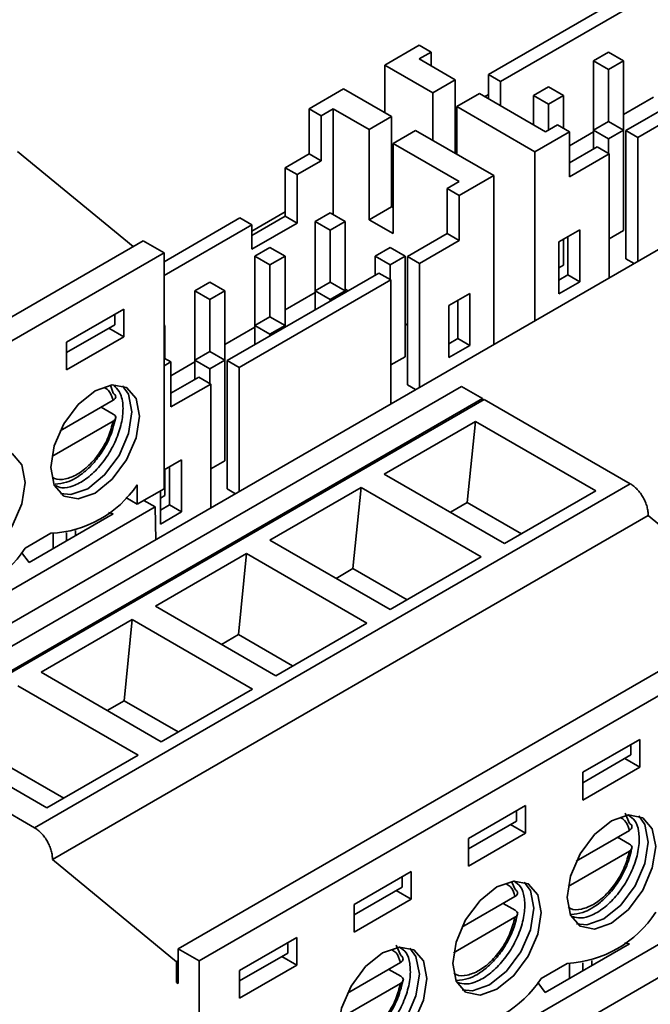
# Model space of a CAD drawing. Header units: millimetres. Extents: x 11 to 199, y 5 to 292.
# Tile 16 of 23: x 101 to 110, y 207 to 222. Entities that reach past the tile are written whole.
import ezdxf

# ---------------------------------------------------------------- set-up
doc = ezdxf.new("R2010")
doc.units = ezdxf.units.MM

msp = doc.modelspace()

# ---------------------------------------------------------------- linework, layer by layer
at = {"color": 7, "linetype": 'Continuous', "lineweight": 35}
for p, q in [((93.299, 208.8668), (119.8862, 224.2153)), ((112.1364, 224.0278), (107.8938, 221.5786)), ((112.325, 223.9189), (108.0823, 221.4697)), ((110.0504, 220.701), (114.3166, 223.1638)), ((110.239, 220.5921), (114.5052, 223.055)), ((106.8095, 222.0414), (106.2674, 221.7284)), ((106.8095, 222.0414), (106.9981, 221.9325)), ((106.8095, 221.8237), (106.9981, 221.9325)), ((106.9981, 221.9325), (106.9981, 221.7148)), ((109.5437, 221.7963), (109.7794, 221.9323)), ((109.7794, 221.9323), (110.0151, 221.7963)), ((107.3752, 221.4971), (106.8095, 221.8237)), ((109.7794, 221.6602), (109.5437, 221.7963)), ((109.5437, 221.7963), (109.5437, 220.7077)), ((110.0151, 221.7963), (109.7794, 221.6602)), ((110.0151, 220.7077), (110.0151, 221.7963)), ((106.2674, 221.7284), (106.2674, 220.9817)), ((107.0217, 221.293), (106.2674, 221.7284)), ((109.7794, 221.6602), (109.7794, 220.8438)), ((107.0217, 221.293), (107.3752, 221.4971)), ((107.3752, 221.4971), (107.3752, 220.3421)), ((107.8938, 221.5786), (108.0823, 221.4697)), ((107.8938, 221.5786), (107.8938, 221.1977)), ((108.0823, 221.0889), (108.0823, 221.4697)), ((105.6206, 221.355), (105.0785, 221.0421)), ((105.6206, 221.355), (106.3749, 220.9196)), ((108.6009, 221.252), (108.8366, 221.3881)), ((108.8366, 221.3881), (109.0723, 221.252)), ((107.0217, 220.5462), (107.0217, 221.293)), ((107.7523, 221.2794), (107.3988, 221.0753)), ((107.7523, 221.2794), (108.7894, 220.6807)), ((107.8938, 221.2653), (107.8352, 221.2315)), ((108.8366, 221.1159), (108.6009, 221.252)), ((108.6009, 221.252), (108.6009, 220.7895)), ((109.0723, 221.252), (108.8366, 221.1159)), ((109.0723, 220.7351), (109.0723, 221.252)), ((110.4865, 221.2245), (110.0151, 220.9524)), ((105.0785, 221.0421), (105.2671, 220.9332)), ((105.0785, 221.0421), (105.0785, 220.3344)), ((105.4556, 221.0421), (105.2671, 220.9332)), ((105.4556, 221.0421), (105.4556, 219.3819)), ((105.4556, 221.0421), (106.0213, 220.7155)), ((108.6244, 220.3677), (107.3988, 221.0753)), ((107.3988, 221.0753), (107.3988, 220.3285)), ((108.8366, 221.1159), (108.8366, 220.7079)), ((105.2671, 220.9332), (105.2671, 220.2256)), ((106.0213, 220.7155), (106.3749, 220.9196)), ((106.3749, 219.5043), (106.3749, 220.9196)), ((107.3988, 220.9796), (107.3752, 220.966)), ((107.3988, 220.9118), (107.3752, 220.8982)), ((106.0213, 219.3002), (106.0213, 220.7155)), ((106.752, 220.7019), (106.3985, 220.4978)), ((107.9777, 219.9944), (106.752, 220.7019)), ((107.3752, 220.6804), (107.3988, 220.6941)), ((108.978, 220.7895), (108.7894, 220.6807)), ((108.978, 220.7895), (109.1665, 220.6807)), ((109.5437, 220.7077), (109.7794, 220.8438)), ((109.5437, 220.7077), (109.7794, 220.5716)), ((109.5437, 220.4084), (109.5437, 220.7077)), ((110.0151, 220.7077), (109.7794, 220.8438)), ((110.0151, 220.7077), (109.7794, 220.5716)), ((110.0151, 220.7077), (110.0151, 219.1291)), ((110.239, 220.5921), (110.0504, 220.701)), ((110.0504, 218.6868), (110.0504, 220.701)), ((108.6244, 220.3677), (109.1665, 220.6807)), ((109.1665, 220.6807), (109.1665, 219.973)), ((109.5437, 220.6802), (109.1665, 220.4625)), ((109.7794, 220.3404), (109.7794, 220.5716)), ((110.239, 218.646), (110.239, 220.5921)), ((107.4355, 219.8991), (106.3985, 220.4978)), ((106.3985, 220.4978), (106.3985, 219.0825)), ((109.1665, 220.1907), (109.6026, 220.4424)), ((109.7912, 220.3336), (109.6026, 220.4424)), ((100.5033, 220.3703), (102.3162, 218.8787)), ((105.0785, 220.3344), (104.7014, 220.1167)), ((105.0785, 220.3344), (105.2671, 220.2256)), ((108.6244, 217.714), (108.6244, 220.3677)), ((109.1665, 219.973), (109.7912, 220.3336)), ((109.7912, 220.3336), (109.7912, 218.3875)), ((104.7014, 220.1167), (104.89, 220.0078)), ((104.7014, 220.1167), (104.7014, 219.3546)), ((105.2671, 220.2256), (104.89, 220.0078)), ((104.89, 220.0078), (104.89, 219.2457)), ((107.9777, 219.9944), (107.4355, 219.6814)), ((107.9777, 217.3406), (107.9777, 219.9944)), ((107.4355, 219.8991), (107.247, 219.7903)), ((107.4355, 219.6814), (107.247, 219.7903)), ((107.247, 219.0826), (107.247, 219.7903)), ((107.4355, 218.9737), (107.4355, 219.6814)), ((106.3749, 219.5043), (106.0213, 219.3002)), ((106.3985, 219.4907), (106.3749, 219.5043)), ((103.9943, 219.3274), (102.8059, 218.6414)), ((103.9943, 219.3274), (104.1829, 219.2186)), ((104.7014, 219.4224), (104.1829, 219.1231)), ((104.7014, 219.3546), (104.1829, 219.0552)), ((104.7014, 219.3546), (104.89, 219.2457)), ((105.1728, 219.273), (105.4085, 219.4091)), ((105.4085, 219.4091), (105.6442, 219.273)), ((104.1829, 219.2186), (102.8059, 218.4237)), ((104.89, 219.2457), (104.1829, 218.8375)), ((104.1829, 218.8375), (104.1829, 219.2186)), ((105.4085, 219.1369), (105.1728, 219.273)), ((105.1728, 219.273), (105.1728, 218.1845)), ((105.6442, 219.273), (105.4085, 219.1369)), ((105.6442, 218.1845), (105.6442, 219.273)), ((106.3985, 219.0825), (106.0213, 219.3002)), ((105.4085, 219.1369), (105.4085, 218.3205)), ((106.6224, 218.722), (107.247, 219.0826)), ((107.4355, 218.9737), (107.247, 219.0826)), ((109.3315, 219.1428), (109.0016, 218.9524)), ((109.0723, 218.9932), (109.0723, 218.5848)), ((109.143, 218.4352), (109.143, 219.034)), ((109.3315, 218.3263), (109.3315, 219.1428)), ((109.7912, 218.9998), (110.0151, 219.1291)), ((93.1232, 213.5717), (102.4759, 218.9709)), ((102.4759, 218.9709), (102.8059, 218.7804)), ((104.23, 218.7287), (104.4657, 218.8648)), ((104.4657, 218.8648), (104.7014, 218.7287)), ((106.1156, 218.7287), (106.3513, 218.8648)), ((106.587, 218.7287), (106.3513, 218.8648)), ((106.8109, 218.6132), (107.4355, 218.9737)), ((109.0016, 218.9524), (109.0016, 218.1358)), ((102.8059, 218.7804), (93.4532, 213.3812)), ((102.8059, 218.7804), (102.8059, 215.0787)), ((104.4657, 218.5927), (104.23, 218.7287)), ((104.23, 218.7287), (104.23, 217.6402)), ((104.7014, 218.7287), (104.4657, 218.5927)), ((104.7014, 217.6402), (104.7014, 218.7287)), ((106.1156, 218.7287), (106.3513, 218.5927)), ((106.1156, 218.4295), (106.1156, 218.7287)), ((106.587, 218.7287), (106.3513, 218.5927)), ((106.587, 218.7287), (106.587, 217.1501)), ((106.8109, 218.6132), (106.6224, 218.722)), ((106.6224, 216.7079), (106.6224, 218.722)), ((110.18, 218.612), (110.0504, 218.6868)), ((104.4657, 218.5927), (104.4657, 217.7763)), ((106.3513, 218.3614), (106.3513, 218.5927)), ((106.8109, 216.6671), (106.8109, 218.6132)), ((109.0016, 218.544), (109.0723, 218.5848)), ((103.1985, 203.1519), (129.7857, 218.5004)), ((103.7939, 217.0892), (106.1745, 218.4635)), ((106.3631, 218.3546), (106.1745, 218.4635)), ((109.0016, 218.3535), (109.143, 218.4352)), ((109.3315, 218.3263), (109.143, 218.4352)), ((103.2872, 218.1845), (103.5229, 218.3205)), ((103.5229, 218.3205), (103.7586, 218.1845)), ((103.9825, 216.9803), (106.3631, 218.3546)), ((105.1728, 218.1845), (105.4085, 218.3205)), ((105.6442, 218.1845), (105.4085, 218.3205)), ((106.3631, 218.3546), (106.3631, 216.4085)), ((109.0016, 218.1358), (109.3315, 218.3263)), ((103.5229, 218.0484), (103.2872, 218.1845)), ((103.2872, 218.1845), (103.2872, 217.0959)), ((103.7586, 218.1845), (103.5229, 218.0484)), ((103.7586, 217.0959), (103.7586, 218.1845)), ((105.1728, 218.157), (104.7014, 217.8849)), ((105.1728, 218.1845), (105.4085, 218.0484)), ((105.1728, 217.8852), (105.1728, 218.1845)), ((105.6442, 218.1845), (105.4085, 218.0484)), ((105.6911, 218.1844), (105.6442, 218.2114)), ((105.6442, 218.1845), (105.6442, 218.1573)), ((107.6005, 218.1436), (107.2706, 217.9531)), ((107.6005, 217.327), (107.6005, 218.1436)), ((103.5229, 218.0484), (103.5229, 217.232)), ((105.4085, 218.0213), (105.4085, 218.0484)), ((107.2706, 217.9531), (107.2706, 217.1365)), ((107.412, 217.4359), (107.412, 218.0347)), ((101.2738, 217.3788), (102.1695, 217.8958)), ((102.0281, 217.8142), (102.0281, 217.6509)), ((102.1695, 217.8958), (102.1695, 217.4604)), ((104.23, 217.6402), (104.4657, 217.7763)), ((104.7014, 217.6402), (104.4657, 217.7763)), ((101.2738, 217.2155), (102.0281, 217.6509)), ((102.8059, 217.6459), (102.8158, 217.6402)), ((102.8158, 217.6402), (102.8059, 217.6345)), ((102.8158, 217.1233), (102.8158, 217.6402)), ((104.23, 217.6127), (103.7586, 217.3406)), ((104.23, 217.6402), (104.4657, 217.5041)), ((104.23, 217.3409), (104.23, 217.6402)), ((104.7014, 217.6402), (104.4657, 217.5041)), ((104.7014, 217.6402), (104.7014, 217.6131)), ((106.6224, 217.6467), (106.587, 217.6672)), ((102.1695, 217.4604), (101.2738, 216.9433)), ((101.9338, 217.5964), (102.1695, 217.4604)), ((104.4657, 217.477), (104.4657, 217.5041)), ((101.2738, 216.9433), (101.2738, 217.3788)), ((107.2706, 217.3542), (107.412, 217.4359)), ((107.2706, 217.1365), (107.6005, 217.327)), ((107.6005, 217.327), (107.412, 217.4359)), ((103.2872, 217.0959), (103.5229, 217.232)), ((103.7586, 217.0959), (103.5229, 217.232)), ((106.3631, 217.0208), (106.587, 217.1501)), ((102.8059, 217.129), (102.9101, 217.0689)), ((102.8059, 217.0088), (102.9101, 217.0689)), ((102.9101, 217.0689), (102.9101, 216.3612)), ((103.2872, 217.0685), (102.9101, 216.8507)), ((103.2872, 217.0959), (103.5229, 216.9599)), ((103.2872, 216.7966), (103.2872, 217.0959)), ((103.7586, 217.0959), (103.5229, 216.9599)), ((103.7586, 217.0959), (103.7586, 215.5173)), ((103.9825, 216.9803), (103.7939, 217.0892)), ((103.7939, 215.0751), (103.7939, 217.0892)), ((102.9101, 216.5789), (103.3461, 216.8307)), ((103.5347, 216.7218), (103.3461, 216.8307)), ((103.5229, 216.7286), (103.5229, 216.9599)), ((103.9825, 215.0343), (103.9825, 216.9803)), ((107.4728, 216.685), (98.1201, 211.2858)), ((101.9625, 216.706), (102.0061, 216.5766)), ((102.9101, 216.3612), (103.5347, 216.7218)), ((103.5347, 216.7218), (103.5347, 214.7757)), ((106.752, 216.633), (106.6224, 216.7079)), ((107.4728, 216.685), (107.8028, 216.4945)), ((107.8028, 216.4945), (98.4501, 211.0953)), ((98.4737, 211.0817), (107.8263, 216.4809)), ((101.1707, 215.9855), (102.0036, 216.4663)), ((107.8028, 216.4945), (107.8028, 216.4673)), ((107.8263, 216.4809), (110.1201, 215.1568)), ((101.8175, 216.3589), (102.0061, 216.25)), ((102.0036, 216.1397), (101.0409, 215.5839)), ((107.691, 216.1333), (106.2601, 215.3072)), ((107.5633, 214.8611), (107.691, 216.1333)), ((109.5789, 215.0434), (107.691, 216.1333)), ((103.0751, 215.5311), (102.8059, 215.3757)), ((103.0751, 214.7145), (103.0751, 215.5311)), ((103.5347, 215.388), (103.7586, 215.5173)), ((102.8158, 215.3814), (102.8158, 214.973)), ((102.8865, 214.8234), (102.8865, 215.4222)), ((106.2601, 215.3072), (108.148, 214.2174)), ((110.1201, 215.1568), (100.7675, 209.7576)), ((102.3816, 215.1373), (102.3816, 214.8338)), ((102.8059, 215.0787), (102.3816, 214.8338)), ((102.7451, 215.0436), (102.7451, 214.524)), ((103.9236, 215.0002), (103.7939, 215.0751)), ((105.895, 215.0964), (104.464, 214.2704)), ((105.7672, 213.8242), (105.895, 215.0964)), ((107.7829, 214.0066), (105.895, 215.0964)), ((108.148, 214.2174), (109.5789, 215.0434)), ((102.3816, 214.8338), (102.2011, 214.938)), ((102.6645, 214.7928), (102.4876, 214.895)), ((102.7451, 214.9322), (102.8158, 214.973)), ((102.7451, 214.7417), (102.8865, 214.8234)), ((103.0751, 214.7145), (102.8865, 214.8234)), ((107.2981, 214.708), (107.5633, 214.8611)), ((108.4132, 214.3705), (107.5633, 214.8611)), ((93.3118, 209.3937), (102.6645, 214.7928)), ((102.0044, 214.684), (100.6844, 213.9221)), ((102.0044, 214.684), (101.9326, 214.7023)), ((102.6645, 214.7928), (102.6718, 214.2776)), ((102.7451, 214.524), (103.0751, 214.7145)), ((101.0501, 209.2562), (110.4028, 214.6554)), ((110.4028, 214.6554), (112.2157, 213.1638)), ((100.6209, 214.144), (101.0263, 214.378)), ((101.0616, 214.1398), (101.0616, 214.3753)), ((101.2737, 214.2622), (101.2737, 214.3896)), ((101.4151, 214.4246), (101.4151, 214.3439)), ((104.464, 214.2704), (106.3519, 213.1805)), ((100.5662, 214.0773), (100.6844, 213.9221)), ((100.5666, 214.0778), (100.5666, 214.0767)), ((104.0989, 214.0596), (102.668, 213.2335)), ((103.9712, 212.7874), (104.0989, 214.0596)), ((105.9868, 212.9698), (104.0989, 214.0596)), ((106.3519, 213.1805), (107.7829, 214.0066)), ((105.502, 213.6712), (105.7672, 213.8242)), ((106.6171, 213.3336), (105.7672, 213.8242)), ((102.668, 213.2335), (104.5559, 212.1437)), ((103.0227, 207.8568), (112.3754, 213.256)), ((102.3029, 213.0228), (100.8719, 212.1967)), ((102.1751, 211.7506), (102.3029, 213.0228)), ((104.1908, 211.9329), (102.3029, 213.0228)), ((112.7054, 213.0655), (103.3527, 207.6663)), ((104.5559, 212.1437), (105.9868, 212.9698)), ((103.706, 212.6343), (103.9712, 212.7874)), ((104.8211, 212.2968), (103.9712, 212.7874)), ((100.8719, 212.1967), (102.7598, 211.1068)), ((102.3947, 210.8961), (100.5068, 211.9859)), ((102.7598, 211.1068), (104.1908, 211.9329)), ((101.9099, 211.5975), (102.1751, 211.7506)), ((103.025, 211.2599), (102.1751, 211.7506)), ((99.0759, 211.1599), (100.9638, 210.07)), ((109.3773, 210.6271), (110.2729, 211.1442)), ((110.2729, 211.1442), (110.2729, 210.7087)), ((98.4737, 211.0817), (100.7675, 209.7576)), ((110.1315, 211.0625), (110.1315, 210.8992)), ((100.9638, 210.07), (102.3947, 210.8961)), ((109.3773, 210.4638), (110.1315, 210.8992)), ((110.0372, 210.8447), (110.2729, 210.7087)), ((101.229, 210.2231), (100.3791, 210.7137)), ((110.2729, 210.7087), (109.3773, 210.1916)), ((109.3773, 210.1916), (109.3773, 210.6271)), ((107.5812, 209.5903), (108.4769, 210.1073)), ((108.4769, 210.1073), (108.4769, 209.6718)), ((108.3355, 210.0257), (108.3355, 209.8624)), ((110.0403, 209.9847), (110.1095, 209.8249)), ((107.5812, 209.4269), (108.3355, 209.8624)), ((108.2412, 209.8079), (108.4769, 209.6718)), ((108.4769, 209.6718), (107.5812, 209.1548)), ((107.5812, 209.1548), (107.5812, 209.5903)), ((109.2742, 209.2338), (110.107, 209.7146)), ((109.9209, 209.6072), (110.1095, 209.4983)), ((101.0501, 209.2562), (102.9992, 207.6527)), ((110.107, 209.388), (109.1443, 208.8323)), ((103.2113, 203.6788), (112.5639, 209.078)), ((105.7852, 208.5534), (106.6808, 209.0705)), ((106.5394, 208.9888), (106.5394, 208.8255)), ((106.6808, 209.0705), (106.6808, 208.635)), ((105.7852, 208.3901), (106.5394, 208.8255)), ((108.2629, 208.9049), (108.3134, 208.7881)), ((106.4451, 208.7711), (106.6808, 208.635)), ((107.4781, 208.197), (108.311, 208.6778)), ((106.6808, 208.635), (105.7852, 208.1179)), ((105.7852, 208.1179), (105.7852, 208.5534)), ((108.1249, 208.5703), (108.3134, 208.4615)), ((108.311, 208.3512), (107.3483, 207.7954)), ((103.9891, 207.5166), (104.8848, 208.0336)), ((104.8848, 208.0336), (104.8848, 207.5981)), ((104.7434, 207.952), (104.7434, 207.7887)), ((106.4482, 207.9111), (106.5174, 207.7512)), ((110.1078, 207.9323), (108.7879, 207.1704)), ((110.1078, 207.9323), (110.0361, 207.9506)), ((103.0227, 207.8568), (103.0227, 207.3125)), ((103.3527, 207.6663), (103.0227, 207.8568)), ((103.9891, 207.3533), (104.7434, 207.7887)), ((104.6491, 207.7342), (104.8848, 207.5981)), ((103.0227, 207.6663), (102.9992, 207.6527)), ((102.9992, 207.6527), (102.9992, 207.3261)), ((103.3527, 207.6663), (103.3527, 203.9647)), ((104.8848, 207.5981), (103.9891, 207.0811)), ((105.6821, 207.1602), (106.5149, 207.6409)), ((108.7244, 207.3923), (109.1298, 207.6263)), ((109.165, 207.3881), (109.165, 207.6236)), ((109.3771, 207.5105), (109.3771, 207.6379)), ((109.5186, 207.6729), (109.5186, 207.5922)), ((103.9891, 207.0811), (103.9891, 207.5166)), ((106.3288, 207.5335), (106.5174, 207.4246)), ((102.9992, 207.3261), (103.0227, 207.3397)), ((102.9992, 207.3261), (103.0227, 207.3125)), ((106.5149, 207.3143), (105.5522, 206.7586)), ((108.6696, 207.3256), (108.7879, 207.1704)), ((108.67, 207.3261), (108.67, 207.325))]:
    msp.add_line(p, q, dxfattribs=at)
at = {"color": 7, "linetype": 'Continuous', "lineweight": 35, "flags": 128}
for points in [[(102.417, 216.2151), (102.3641, 215.8773), (102.2133, 215.5298), (101.9877, 215.2255), (101.7217, 215.0108), (101.4556, 214.9183), (101.23, 214.9621), (101.0793, 215.1356), (101.0263, 215.4123), (101.0793, 215.7501), (101.23, 216.0976), (101.4556, 216.4019), (101.7217, 216.6166), (101.9877, 216.7091), (102.2133, 216.6653), (102.3641, 216.4918), (102.417, 216.2151)], [(102.2991, 216.2831), (102.2462, 216.5599), (102.1508, 216.6932)], [(101.1746, 215.0022), (101.3377, 214.9863), (101.6038, 215.0788), (101.8699, 215.2935), (102.0955, 215.5978), (102.2462, 215.9453), (102.2991, 216.2831)], [(99.2303, 214.3755), (99.2832, 214.7133), (99.4339, 215.0608), (99.6595, 215.3651), (99.9256, 215.5798), (100.1917, 215.6723), (100.4173, 215.6285), (100.568, 215.455), (100.6209, 215.1783), (100.568, 214.8404), (100.4173, 214.4929), (100.1917, 214.1887), (99.9256, 213.9739), (99.6595, 213.8814), (99.4339, 213.9253), (99.2832, 214.0988), (99.2303, 214.3755)], [(109.1298, 208.6606), (109.1827, 208.9984), (109.3334, 209.3459), (109.559, 209.6502), (109.8251, 209.8649), (110.0912, 209.9574), (110.3168, 209.9136), (110.4675, 209.7401), (110.5204, 209.4634), (110.4675, 209.1256), (110.3168, 208.7781), (110.0912, 208.4738), (109.8251, 208.2591), (109.559, 208.1666), (109.3334, 208.2104), (109.1827, 208.3839), (109.1298, 208.6606)], [(109.2781, 208.2506), (109.4412, 208.2346), (109.7073, 208.3271), (109.9733, 208.5418), (110.1989, 208.8461), (110.3496, 209.1936), (110.4026, 209.5314), (110.3496, 209.8082), (110.2543, 209.9415)], [(107.3337, 207.6238), (107.3867, 207.9616), (107.5374, 208.3091), (107.763, 208.6134), (108.0291, 208.8281), (108.2951, 208.9206), (108.5207, 208.8768), (108.6714, 208.7033), (108.7244, 208.4266), (108.6714, 208.0888), (108.5207, 207.7413), (108.2951, 207.437), (108.0291, 207.2222), (107.763, 207.1298), (107.5374, 207.1736), (107.3867, 207.3471), (107.3337, 207.6238)], [(107.482, 207.2137), (107.6451, 207.1978), (107.9112, 207.2903), (108.1773, 207.505), (108.4029, 207.8093), (108.5536, 208.1568), (108.6065, 208.4946), (108.5536, 208.7713), (108.4582, 208.9047)], [(105.5377, 206.5869), (105.5906, 206.9248), (105.7413, 207.2723), (105.9669, 207.5765), (106.233, 207.7913), (106.4991, 207.8838), (106.7247, 207.8399), (106.8754, 207.6665), (106.9283, 207.3897), (106.8754, 207.0519), (106.7247, 206.7044), (106.4991, 206.4001), (106.233, 206.1854), (105.9669, 206.0929), (105.7413, 206.1367), (105.5906, 206.3102), (105.5377, 206.5869)], [(105.686, 206.1769), (105.8491, 206.1609), (106.1151, 206.2534), (106.3812, 206.4682), (106.6068, 206.7724), (106.7575, 207.1199), (106.8105, 207.4578), (106.7575, 207.7345), (106.6622, 207.8678)]]:
    msp.add_lwpolyline(points, dxfattribs=at)
at = {"color": 7, "linetype": 'Continuous', "lineweight": 35}
for centre, radius, start, end in [((100.9421, 216.1176), 1.7416, 272.77243, 325.74651), ((99.134, 215.1139), 1.7753, 273.10982, 326.8848), ((109.0335, 209.399), 1.7753, 273.10982, 326.8848), ((107.2374, 208.3622), 1.7753, 273.10982, 326.8848)]:
    msp.add_arc(centre, radius, start, end, dxfattribs=at)
for points, knots in [([(102.0128, 216.7019), (102.0431, 216.6725), (102.1178, 216.6002), (102.166, 216.4132), (102.1534, 216.1664), (102.0806, 215.9031), (101.9508, 215.6383), (101.7764, 215.402), (101.5754, 215.2191), (101.3739, 215.111), (101.2069, 215.0769), (101.1291, 215.112), (101.0969, 215.1265)], [0, 0, 0, 0, 0.0806977, 0.1987258, 0.2992266, 0.4024052, 0.5074579, 0.6125642, 0.7175168, 0.82219, 0.9265346, 1, 1, 1, 1]), ([(102.0061, 216.5766), (102.017, 216.5688), (102.0391, 216.553), (102.0473, 216.5222), (102.0384, 216.4908), (102.0152, 216.4745), (102.0036, 216.4663)], [0, 0, 0, 0, 0.2436409, 0.4902771, 0.7431148, 1, 1, 1, 1]), ([(101.0919, 215.1493), (101.1518, 215.1554), (101.3065, 215.1712), (101.5125, 215.2991), (101.6968, 215.4755), (101.8429, 215.6675), (101.9814, 215.9256), (102.0246, 216.1128), (102.0478, 216.2131)], [0, 0, 0, 0, 0.1420654, 0.3669262, 0.4860499, 0.6312364, 0.8025155, 1, 1, 1, 1]), ([(102.0061, 216.25), (102.017, 216.2422), (102.0391, 216.2264), (102.0476, 216.1957), (102.0388, 216.1706), (102.0225, 216.152), (102.0099, 216.1438), (102.0036, 216.1397)], [0, 0, 0, 0, 0.2442671, 0.4916421, 0.731924, 0.8654502, 1, 1, 1, 1]), ([(110.0946, 209.9526), (110.1308, 209.9281), (110.2081, 209.8759), (110.2602, 209.7069), (110.2664, 209.4817), (110.2081, 209.2177), (110.0901, 208.9485), (109.9242, 208.7027), (109.7284, 208.505), (109.5268, 208.3784), (109.3452, 208.3268), (109.2539, 208.3526), (109.2119, 208.3644)], [0, 0, 0, 0, 0.08795106, 0.18751272, 0.28977686, 0.3940473, 0.49854792, 0.60307278, 0.7074677, 0.81158024, 0.91347915, 1, 1, 1, 1]), ([(110.1095, 209.8249), (110.1205, 209.8171), (110.1425, 209.8013), (110.1507, 209.7705), (110.1419, 209.7391), (110.1187, 209.7228), (110.107, 209.7146)], [0, 0, 0, 0, 0.2436409, 0.4902771, 0.7431148, 1, 1, 1, 1]), ([(109.1924, 208.3971), (109.2533, 208.4033), (109.409, 208.4191), (109.616, 208.5474), (109.8002, 208.7238), (109.9463, 208.9158), (110.0848, 209.1739), (110.1281, 209.3611), (110.1512, 209.4614)], [0, 0, 0, 0, 0.14406959, 0.36840507, 0.48725054, 0.63209782, 0.80297684, 1, 1, 1, 1]), ([(110.1095, 209.4983), (110.1205, 209.4905), (110.1425, 209.4747), (110.1511, 209.444), (110.1422, 209.4189), (110.126, 209.4003), (110.1133, 209.3921), (110.107, 209.388)], [0, 0, 0, 0, 0.2442671, 0.4916421, 0.731924, 0.8654501, 1, 1, 1, 1]), ([(108.2985, 208.9157), (108.3348, 208.8912), (108.412, 208.839), (108.4641, 208.6701), (108.4703, 208.4448), (108.412, 208.1808), (108.2941, 207.9117), (108.1281, 207.6658), (107.9324, 207.4682), (107.7307, 207.3416), (107.5492, 207.29), (107.4578, 207.3157), (107.4159, 207.3275)], [0, 0, 0, 0, 0.0879511, 0.1875127, 0.2897769, 0.3940473, 0.4985479, 0.6030728, 0.7074677, 0.8115802, 0.9134791, 1, 1, 1, 1]), ([(108.3134, 208.7881), (108.3244, 208.7802), (108.3465, 208.7645), (108.3547, 208.7336), (108.3458, 208.7023), (108.3226, 208.686), (108.311, 208.6778)], [0, 0, 0, 0, 0.2436409, 0.4902771, 0.7431148, 1, 1, 1, 1]), ([(107.3963, 207.3603), (107.4572, 207.3665), (107.6129, 207.3822), (107.8199, 207.5105), (108.0041, 207.687), (108.1503, 207.879), (108.2888, 208.1371), (108.332, 208.3243), (108.3552, 208.4246)], [0, 0, 0, 0, 0.1440696, 0.3684051, 0.4872505, 0.6320978, 0.8029768, 1, 1, 1, 1]), ([(108.3134, 208.4615), (108.3244, 208.4536), (108.3465, 208.4378), (108.355, 208.4072), (108.3462, 208.3821), (108.3299, 208.3634), (108.3173, 208.3553), (108.311, 208.3512)], [0, 0, 0, 0, 0.2442671, 0.4916421, 0.731924, 0.8654501, 1, 1, 1, 1]), ([(106.5025, 207.8789), (106.5387, 207.8544), (106.616, 207.8022), (106.6681, 207.6332), (106.6743, 207.408), (106.616, 207.144), (106.498, 206.8749), (106.3321, 206.629), (106.1363, 206.4313), (105.9347, 206.3047), (105.7531, 206.2531), (105.6618, 206.2789), (105.6198, 206.2907)], [0, 0, 0, 0, 0.0879511, 0.1875127, 0.2897769, 0.3940473, 0.4985479, 0.6030728, 0.7074677, 0.8115802, 0.9134791, 1, 1, 1, 1]), ([(106.5174, 207.7512), (106.5284, 207.7434), (106.5504, 207.7277), (106.5586, 207.6968), (106.5498, 207.6654), (106.5266, 207.6491), (106.5149, 207.6409)], [0, 0, 0, 0, 0.2436409, 0.4902771, 0.7431148, 1, 1, 1, 1]), ([(106.5174, 207.4246), (106.5284, 207.4168), (106.5504, 207.401), (106.559, 207.3704), (106.5501, 207.3452), (106.5339, 207.3266), (106.5212, 207.3184), (106.5149, 207.3143)], [0, 0, 0, 0, 0.2442671, 0.4916421, 0.731924, 0.8654501, 1, 1, 1, 1]), ([(105.6003, 206.3235), (105.6612, 206.3296), (105.8169, 206.3454), (106.0239, 206.4737), (106.2081, 206.6502), (106.3542, 206.8421), (106.4927, 207.1002), (106.536, 207.2875), (106.5591, 207.3877)], [0, 0, 0, 0, 0.1440696, 0.3684051, 0.4872505, 0.6320978, 0.8029768, 1, 1, 1, 1])]:
    msp.add_open_spline(points, degree=3, knots=knots, dxfattribs=at)
at = {"color": 8, "linetype": 'Continuous', "lineweight": 35}
for points, knots in [([(101.8628, 216.6681), (101.8867, 216.6548), (101.9555, 216.6164), (101.9846, 216.5256), (102.0036, 216.4663)], [0, 0, 0, 0, 0.3478437, 1, 1, 1, 1]), ([(102.0036, 216.1397), (101.9827, 216.0593), (101.9397, 215.8939), (101.8032, 215.6472), (101.6302, 215.4394), (101.4381, 215.2919), (101.2503, 215.2227), (101.1144, 215.2128), (101.0627, 215.2521), (101.054, 215.2587)], [0, 0, 0, 0, 0.1566312, 0.322273, 0.4879148, 0.644546, 0.8011772, 0.966819, 1, 1, 1, 1]), ([(109.9692, 209.9144), (109.992, 209.9016), (110.0596, 209.8636), (110.0881, 209.774), (110.107, 209.7146)], [0, 0, 0, 0, 0.3378083, 1, 1, 1, 1]), ([(110.107, 209.388), (110.0861, 209.3076), (110.0432, 209.1422), (109.9066, 208.8955), (109.7336, 208.6877), (109.5416, 208.5403), (109.3535, 208.4706), (109.2144, 208.462), (109.1601, 208.5042), (109.1486, 208.5131)], [0, 0, 0, 0, 0.1549229, 0.3187582, 0.4825935, 0.6375165, 0.7924394, 0.9562747, 1, 1, 1, 1]), ([(108.1731, 208.8776), (108.196, 208.8647), (108.2636, 208.8268), (108.2921, 208.7371), (108.311, 208.6778)], [0, 0, 0, 0, 0.3378083, 1, 1, 1, 1]), ([(108.311, 208.3512), (108.2901, 208.2708), (108.2471, 208.1054), (108.1106, 207.8586), (107.9376, 207.6509), (107.7456, 207.5035), (107.5574, 207.4337), (107.4183, 207.4252), (107.364, 207.4674), (107.3526, 207.4763)], [0, 0, 0, 0, 0.1549229, 0.3187582, 0.4825935, 0.6375165, 0.7924394, 0.9562747, 1, 1, 1, 1]), ([(106.3771, 207.8407), (106.3999, 207.8279), (106.4675, 207.7899), (106.496, 207.7003), (106.5149, 207.6409)], [0, 0, 0, 0, 0.3378083, 1, 1, 1, 1]), ([(106.5149, 207.3143), (106.494, 207.2339), (106.4511, 207.0686), (106.3145, 206.8218), (106.1415, 206.614), (105.9495, 206.4666), (105.7614, 206.3969), (105.6223, 206.3884), (105.568, 206.4305), (105.5565, 206.4394)], [0, 0, 0, 0, 0.1549229, 0.3187582, 0.4825935, 0.6375165, 0.7924394, 0.9562747, 1, 1, 1, 1])]:
    msp.add_open_spline(points, degree=3, knots=knots, dxfattribs=at)
at = {"color": 7, "linetype": 'Continuous', "lineweight": 35}
for points in [[(110.4028, 214.6554), (110.4024, 214.6776), (110.4015, 214.7218), (110.3859, 214.7945), (110.3604, 214.8681), (110.325, 214.9402), (110.2814, 215.008), (110.2314, 215.0684), (110.1769, 215.1202), (110.1391, 215.1446), (110.1201, 215.1568)], [(100.7675, 209.7576), (100.7864, 209.7454), (100.8242, 209.721), (100.8787, 209.6692), (100.9288, 209.6088), (100.9723, 209.5411), (101.0077, 209.4689), (101.0332, 209.3953), (101.0488, 209.3227), (101.0497, 209.2784), (101.0501, 209.2562)]]:
    msp.add_open_spline(points, degree=3, dxfattribs=at)

doc.saveas('drawing.dxf')
